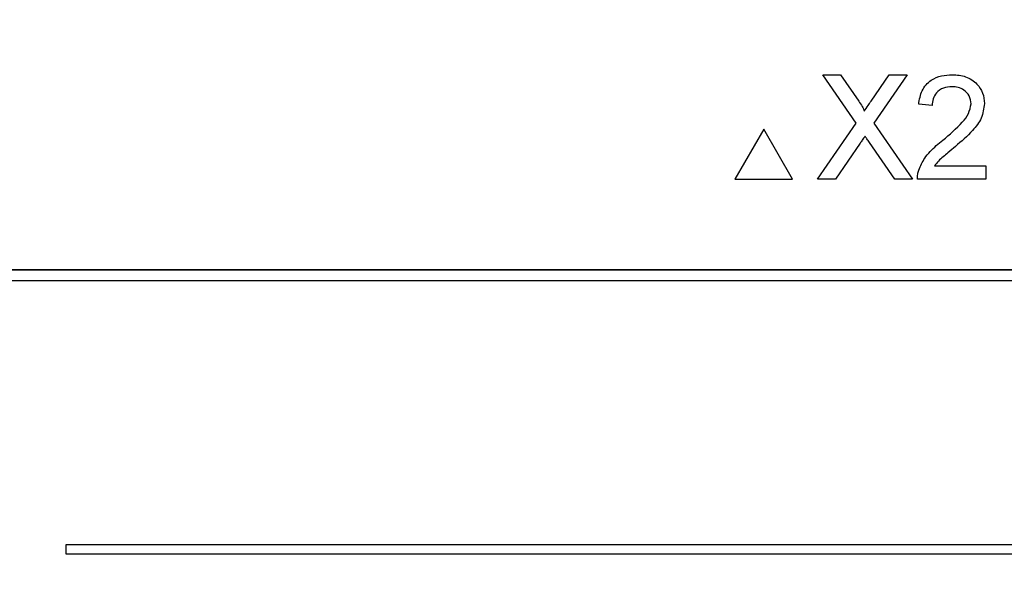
# Paper-space layout 'Blatt3' of a CAD drawing. Header units: millimetres. Extents: x 5 to 418, y 2 to 292.
# Tile 23 of 39: x 134.37 to 145.19, y 221.57 to 227.67. Entities that reach past the tile are written whole.
import ezdxf

# ---------------------------------------------------------------- set-up
doc = ezdxf.new("R2010")
doc.units = ezdxf.units.MM
doc.layers.add('SLD-0', color=7, linetype='Continuous')
doc.styles.add('SLDTEXTSTYLE0', font='TXT', dxfattribs={"width": 0.605})
doc.dimstyles.new('SLDDIMSTYLE0', dxfattribs={"dimtxt": 3.5, "dimasz": 3.302, "dimexe": 0, "dimexo": 0.0625, "dimgap": 0.875, "dimtad": 1, "dimlfac": 2, "dimrnd": 1e-09, "dimzin": 12, "dimdsep": 46, "dimtxsty": 'SLDTEXTSTYLE0', "dimsah": 1, "dimcen": 0.09, "dimadec": 0, "dimazin": 3, "dimtfac": 1, "dimtofl": 0, "dimtmove": 0, "dimatfit": 3, "dimfxl": 1, "dimfrac": 2, "dimtolj": 1, "dimtzin": 12, "dimarcsym": 0})

# ---------------------------------------------------------------- blocks, each defined once
blk = doc.blocks.new('_D_8')
at = {"layer": 'SLD-0'}
for p, q in [((139.387, 239.197), (94.753, 239.197)), ((95.753, 101.697), (95.753, 239.197)), ((139.392, 101.697), (94.753, 101.697))]:
    blk.add_line(p, q, dxfattribs=at)
for points in [[(95.753, 239.197), (95.245, 235.895), (96.261, 235.895)], [(95.753, 101.697), (96.261, 104.999), (95.245, 104.999)]]:
    blk.add_solid(points, dxfattribs=at)
at = {"layer": 'SLD-0', "insert": (91.241, 166.436), "char_height": 3.5, "attachment_point": 1, "rotation": 90, "style": 'SLDTEXTSTYLE0'}
blk.add_mtext('275', dxfattribs=at)

psp = doc.layouts.new('Blatt3')

# ---------------------------------------------------------------- linework, layer by layer
at = {"color": 7, "linetype": 'Continuous', "lineweight": 25}
for p, q in [((143.5624, 226.5363), (143.1964, 227.0676)), ((143.1964, 227.0676), (143.3917, 227.0676)), ((143.3917, 227.0676), (143.5924, 226.7764)), ((143.7271, 226.7761), (143.9271, 227.0676)), ((144.1252, 227.0676), (143.7592, 226.5345)), ((143.9271, 227.0676), (144.1252, 227.0676)), ((144.3984, 226.7284), (144.251, 226.7432)), ((143.1374, 225.9176), (143.5624, 226.5363)), ((143.7592, 226.5345), (144.1842, 225.9176)), ((142.548, 226.4676), (142.2305, 225.9176)), ((142.8656, 225.9176), (142.548, 226.4676)), ((143.6073, 226.3133), (143.3353, 225.9176)), ((143.9886, 225.9176), (143.7087, 226.3239)), ((144.4256, 226.065), (144.9882, 226.065)), ((144.9882, 226.065), (144.9882, 225.9176)), ((142.2305, 225.9176), (142.8656, 225.9176)), ((143.3353, 225.9176), (143.1374, 225.9176)), ((144.1842, 225.9176), (143.9886, 225.9176)), ((144.9882, 225.9176), (144.2363, 225.9176)), ((155.0016, 224.9218), (129.7516, 224.9218)), ((155.0016, 224.9184), (129.7516, 224.9184)), ((154.8801, 224.8003), (129.8801, 224.8003)), ((134.8801, 221.9003), (134.8801, 221.8003)), ((150.3801, 221.9003), (134.8801, 221.9003)), ((134.8801, 221.8003), (150.3801, 221.8003))]:
    psp.add_line(p, q, dxfattribs=at)
for points, knots in [([(144.251, 226.7432), (144.2595, 226.7942), (144.2765, 226.896), (144.3753, 227.0088), (144.4987, 227.0609), (144.5793, 227.0653), (144.6196, 227.0676)], [0, 0, 0, 0, 0.2802458, 0.5588991, 0.7791313, 1, 1, 1, 1]), ([(144.6196, 227.0676), (144.6698, 227.0641), (144.7699, 227.0571), (144.8897, 226.9775), (144.9628, 226.8681), (144.9699, 226.7895), (144.9734, 226.7501)], [0, 0, 0, 0, 0.2804848, 0.5596393, 0.7797677, 1, 1, 1, 1]), ([(144.6164, 226.9349), (144.5846, 226.9325), (144.5211, 226.9278), (144.4447, 226.8761), (144.4039, 226.8032), (144.4003, 226.7534), (144.3984, 226.7284)], [0, 0, 0, 0, 0.28040116, 0.55948024, 0.77934955, 1, 1, 1, 1]), ([(144.826, 226.7487), (144.8221, 226.7781), (144.8143, 226.837), (144.7546, 226.8985), (144.6856, 226.9307), (144.6395, 226.9335), (144.6164, 226.9349)], [0, 0, 0, 0, 0.2790948, 0.5586175, 0.779041, 1, 1, 1, 1]), ([(143.5924, 226.7764), (143.6053, 226.7568), (143.6233, 226.7295), (143.6454, 226.6936), (143.6498, 226.6756), (143.652, 226.6667)], [0, 0, 0, 0, 0.5612475, 0.7817459, 1, 1, 1, 1]), ([(143.652, 226.6667), (143.666, 226.6871), (143.6911, 226.7236), (143.7161, 226.7601), (143.7271, 226.7761)], [0, 0, 0, 0, 0.5599513, 1, 1, 1, 1]), ([(144.5168, 226.3476), (144.5903, 226.4105), (144.6927, 226.498), (144.8057, 226.6348), (144.8192, 226.7108), (144.826, 226.7487)], [0, 0, 0, 0, 0.5613174, 0.7813757, 1, 1, 1, 1]), ([(144.9734, 226.7501), (144.9657, 226.6952), (144.9501, 226.5851), (144.8265, 226.4259), (144.7197, 226.3343), (144.6544, 226.2783)], [0, 0, 0, 0, 0.27875515, 0.5588389, 1, 1, 1, 1]), ([(143.6615, 226.3924), (143.6513, 226.3777), (143.6331, 226.3514), (143.6152, 226.325), (143.6073, 226.3133)], [0, 0, 0, 0, 0.5600824, 1, 1, 1, 1]), ([(143.7087, 226.3239), (143.6999, 226.3367), (143.684, 226.3594), (143.6684, 226.3823), (143.6615, 226.3924)], [0, 0, 0, 0, 0.5599661, 1, 1, 1, 1]), ([(144.2517, 226.0198), (144.2712, 226.0644), (144.3033, 226.138), (144.3758, 226.2233), (144.4436, 226.2884), (144.4924, 226.3279), (144.5168, 226.3476)], [0, 0, 0, 0, 0.339428, 0.5595329, 0.7797598, 1, 1, 1, 1]), ([(144.6544, 226.2783), (144.6269, 226.2557), (144.5818, 226.2184), (144.5194, 226.1659), (144.4675, 226.12), (144.4396, 226.0833), (144.4256, 226.065)], [0, 0, 0, 0, 0.3400211, 0.5600589, 0.7800794, 1, 1, 1, 1]), ([(144.2363, 225.9176), (144.2367, 225.937), (144.2374, 225.9719), (144.2473, 226.0052), (144.2517, 226.0198)], [0, 0, 0, 0, 0.55999654, 1, 1, 1, 1])]:
    psp.add_open_spline(points, degree=3, knots=knots, dxfattribs=at)

# ---------------------------------------------------------------- dimensions: what is measured, and where the dimension line sits
at = {"layer": 'SLD-0'}
dim = psp.add_linear_dim(base=(95.7528, 239.1968), p1=(139.3916, 101.6968), p2=(139.3873, 239.1968), angle=90, dimstyle='SLDDIMSTYLE0', dxfattribs=at)
dim.commit()
dim.dimension.update_dxf_attribs({"geometry": '_D_8', "text_midpoint": (95.7528, 170.4468), "dimtype": 160})

doc.saveas('drawing.dxf')
